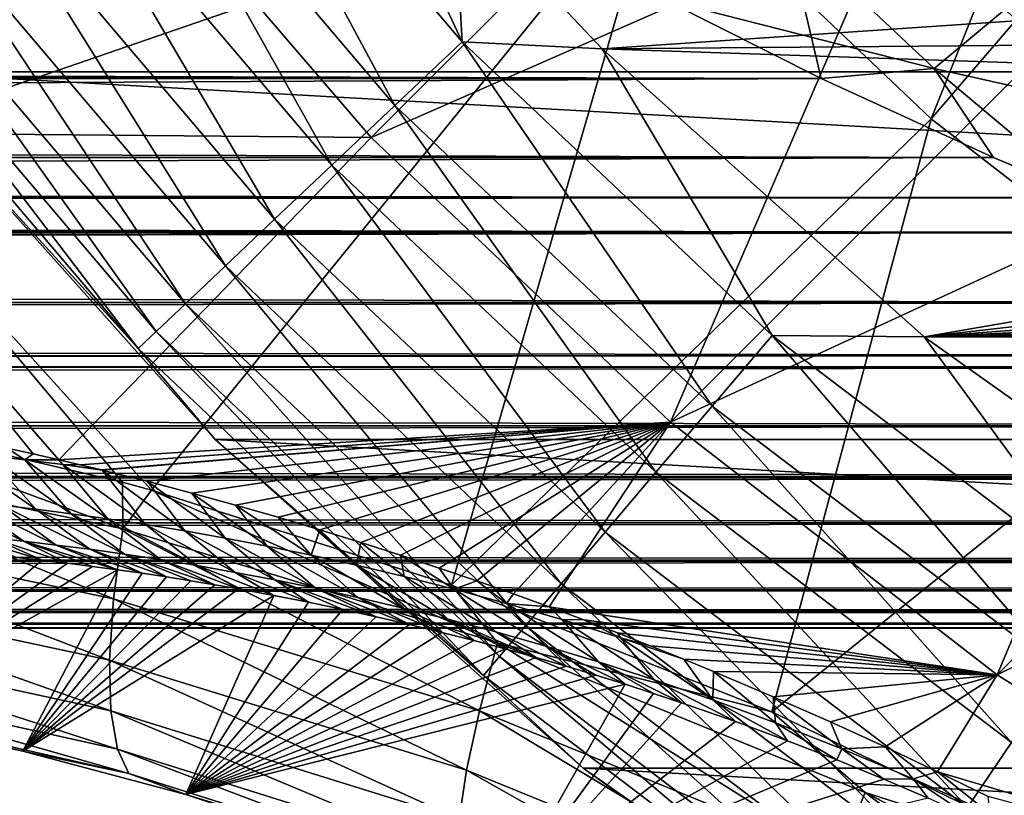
# Model space of a CAD drawing. Header units: metres. Extents: x -99 to 99, y -314 to 25.
# Tile 197 of 256: x 61.47 to 65.94, y -15.76 to -12.23. Entities that reach past the tile are written whole.
import ezdxf

# ---------------------------------------------------------------- set-up
doc = ezdxf.new("R2010")
doc.units = ezdxf.units.M
doc.layers.add('solid_K2442E1000C35', color=7, linetype='CONTINUOUS')

msp = doc.modelspace()

# ---------------------------------------------------------------- linework, layer by layer
at = {"layer": 'solid_K2442E1000C35'}
for points in [[(64.384293, -11.516836, 106.922951), (65.611595, -12.683472, 106.922951), (67.112717, -8.923278, 108.093414)], [(65.611595, -12.683472, 106.922951), (68.063637, -9.827191, 108.093414), (67.112717, -8.923278, 108.093414)], [(65.611595, -12.683472, 106.922951), (66.95063, -13.719959, 106.922951), (68.063637, -9.827191, 108.093414)], [(59.406487, -11.091327, 105.459549), (60.650112, -12.805731, 105.459549), (63.281319, -10.232021, 106.922951)], [(60.650112, -12.805731, 105.459549), (64.384293, -11.516836, 106.922951), (63.281319, -10.232021, 106.922951)], [(92.136826, -12.469543, -4), (60.863178, -12.469543, -4), (59.565697, -10.640945, -4)], [(93.434303, -10.640945, -4), (92.136826, -12.469543, -4), (59.565697, -10.640945, -4)], [(61.887344, -11.108252, -0.150918), (63.174019, -12.62304, -0.150918), (62.222771, -10.853268, -0.037981)], [(62.222771, -10.853268, -0.037981), (63.479908, -12.333285, -0.037981), (62.808762, -10.899543)], [(63.174019, -12.62304, -0.150918), (63.479908, -12.333285, -0.037981), (62.222771, -10.853268, -0.037981)], [(63.479908, -12.333285, -0.037981), (63.442238, -11.650953), (62.808762, -10.899543)], [(63.066658, -12.769343, 67.748955), (61.843727, -11.344799, 67.748955), (64.770187, -11.066545, 61.214134)], [(63.066658, -12.769343, 67.748955), (64.770187, -11.066545, 61.214134), (65.433495, -11.729849, 61.214134)], [(60.345745, -12.744059, 74.414452), (59.196083, -11.133076, 74.414452), (61.843727, -11.344799, 67.748955)], [(61.572655, -11.347474, -0.335373), (62.887035, -12.894884, -0.335373), (61.887344, -11.108252, -0.150918)], [(62.887035, -12.894884, -0.335373), (63.174019, -12.62304, -0.150918), (61.887344, -11.108252, -0.150918)], [(65.263138, -11.236858, 60.955631), (65.341866, -11.158134, 60.914093), (66.661339, -12.337289, 60.914093)], [(66.661339, -12.337289, 60.914093), (65.341866, -11.158134, 60.914093), (66.428314, -11.994281, 60.900002)], [(65.193573, -11.306429, 61.022266), (65.263138, -11.236858, 60.955631), (66.591927, -12.424333, 60.955631)], [(66.591927, -12.424333, 60.955631), (65.263138, -11.236858, 60.955631), (66.661339, -12.337289, 60.914093)], [(65.137085, -11.362916, 61.110237), (65.193573, -11.306429, 61.022266), (66.530579, -12.501255, 61.022266)], [(66.530579, -12.501255, 61.022266), (65.193573, -11.306429, 61.022266), (66.591927, -12.424333, 60.955631)], [(60.345745, -12.744059, 74.414452), (61.843727, -11.344799, 67.748955), (63.066658, -12.769343, 67.748955)], [(61.288277, -11.563652, -0.585731), (62.627697, -13.140542, -0.585731), (61.572655, -11.347474, -0.335373)], [(62.627697, -13.140542, -0.585731), (62.887035, -12.894884, -0.335373), (61.572655, -11.347474, -0.335373)], [(66.480774, -12.563711, 61.110237), (65.433495, -11.729849, 61.214134), (65.137085, -11.362916, 61.110237)], [(66.480774, -12.563711, 61.110237), (65.137085, -11.362916, 61.110237), (66.530579, -12.501255, 61.022266)], [(60.650112, -12.805731, 105.459549), (62.067165, -14.372045, 105.46331), (64.384293, -11.516836, 106.922951)], [(62.067165, -14.372045, 105.46331), (63.431572, -14.80379, 105.735435), (64.384293, -11.516836, 106.922951)], [(63.431572, -14.80379, 105.735435), (65.611595, -12.683472, 106.922951), (64.384293, -11.516836, 106.922951)], [(61.042873, -11.750203, -0.894368), (62.403904, -13.352532, -0.894368), (61.288277, -11.563652, -0.585731)], [(62.403904, -13.352532, -0.894368), (62.627697, -13.140542, -0.585731), (61.288277, -11.563652, -0.585731)], [(63.442238, -11.650953), (64.116867, -12.365596), (70.22097, -11.950884)], [(63.479908, -12.333285, -0.037981), (64.116867, -12.365596), (63.442238, -11.650953)], [(60.84391, -11.901449, -1.25189), (62.222462, -13.524404, -1.25189), (61.042873, -11.750203, -0.894368)], [(62.222462, -13.524404, -1.25189), (62.403904, -13.352532, -0.894368), (61.042873, -11.750203, -0.894368)], [(64.427437, -14.062857, 67.748955), (63.066658, -12.769343, 67.748955), (65.433495, -11.729849, 61.214134)], [(64.427437, -14.062857, 67.748955), (65.433495, -11.729849, 61.214134), (66.134239, -12.353462, 61.214134)], [(66.480774, -12.563711, 61.110237), (66.134239, -12.353462, 61.214134), (65.433495, -11.729849, 61.214134)], [(65.626152, -12.455026, 32.607735), (64.404602, -12.142186, 32.192768), (64.950798, -11.820342, 31.646532)], [(64.95092, -11.820407, 50.35339), (64.404716, -12.142247, 49.807148), (65.112656, -12.49987, 49.291759)], [(65.626152, -12.455026, 32.607735), (64.950798, -11.820342, 31.646532), (66.037819, -12.109879, 31.838676)], [(65.626282, -12.455089, 49.39217), (64.95092, -11.820407, 50.35339), (65.112656, -12.49987, 49.291759)], [(65.626282, -12.455089, 49.39217), (66.037956, -12.109946, 50.16124), (64.95092, -11.820407, 50.35339)], [(60.697453, -12.012784, -1.64741), (62.088898, -13.650921, -1.64741), (60.84391, -11.901449, -1.25189)], [(62.088898, -13.650921, -1.64741), (62.222462, -13.524404, -1.25189), (60.84391, -11.901449, -1.25189)], [(7.278939, -11.919518, 50.106323), (5.877601, -12.450193, 49.366165), (64.367561, -12.122577, 49.834202)], [(64.116867, -12.365596), (70.954681, -12.308506), (70.22097, -11.950884)], [(60.607952, -12.080819, -2.068888), (62.007278, -13.728233, -2.068888), (60.697453, -12.012784, -1.64741)], [(62.007278, -13.728233, -2.068888), (62.088898, -13.650921, -1.64741), (60.697453, -12.012784, -1.64741)], [(60.607952, -12.080819, -2.068888), (60.863369, -12.469796, -2.5), (62.007278, -13.728233, -2.068888)], [(5.877601, -12.450193, 49.366165), (64.404716, -12.142247, 49.807148), (64.367561, -12.122577, 49.834202)], [(65.626152, -12.455026, 32.607735), (66.037819, -12.109879, 31.838676), (66.768379, -12.711277, 32.880463)], [(65.626282, -12.455089, 49.39217), (66.768524, -12.711341, 49.119438), (66.037956, -12.109946, 50.16124)], [(-65.112617, -12.499851, 32.708214), (-64.404602, -12.142186, 32.192768), (65.112617, -12.499852, 32.708214)], [(-64.404602, -12.142186, 32.192768), (64.404602, -12.142186, 32.192768), (65.112617, -12.499852, 32.708214)], [(5.877601, -12.450193, 49.366165), (65.112656, -12.49987, 49.291759), (64.404716, -12.142247, 49.807148)], [(65.626152, -12.455026, 32.607735), (65.112617, -12.499852, 32.708214), (64.404602, -12.142186, 32.192768)], [(64.116867, -12.365596), (71.708656, -12.621129), (70.954681, -12.308506)], [(63.174019, -12.62304, -0.150918), (64.616928, -13.989836, -0.150918), (63.479908, -12.333285, -0.037981)], [(63.479908, -12.333285, -0.037981), (64.889694, -13.668706, -0.037981), (64.116867, -12.365596)], [(64.616928, -13.989836, -0.150918), (64.889694, -13.668706, -0.037981), (63.479908, -12.333285, -0.037981)], [(64.427437, -14.062857, 67.748955), (66.134239, -12.353462, 61.214134), (66.870064, -12.935276, 61.214134)], [(64.116867, -12.365596), (65.580643, -13.675434), (71.708656, -12.621129)], [(64.889694, -13.668706, -0.037981), (65.580643, -13.675434), (64.116867, -12.365596)], [(5.877601, -12.450193, 49.366165), (4.535962, -12.830306, 48.770664), (65.112656, -12.49987, 49.291759)], [(90.642136, -14.142136, -4), (62.357864, -14.142136, -4), (60.863178, -12.469543, -4)], [(60.863369, -12.469796, -2.5), (60.863178, -12.469543, -4), (62.357864, -14.142136, -4)], [(92.136826, -12.469543, -4), (90.642136, -14.142136, -4), (60.863178, -12.469543, -4)], [(62.357864, -14.142136, -2.5), (60.863369, -12.469796, -2.5), (62.357864, -14.142136, -4)], [(62.007278, -13.728233, -2.068888), (60.863369, -12.469796, -2.5), (62.357864, -14.142136, -2.5)], [(65.626152, -12.455026, 32.607735), (65.895966, -12.860032, 33.278629), (65.112617, -12.499852, 32.708214)], [(65.626282, -12.455089, 49.39217), (65.112656, -12.49987, 49.291759), (65.896004, -12.860048, 48.721344)], [(65.626152, -12.455026, 32.607735), (66.325394, -13.042687, 33.591335), (65.895966, -12.860032, 33.278629)], [(65.626152, -12.455026, 32.607735), (66.768379, -12.711277, 32.880463), (66.325394, -13.042687, 33.591335)], [(65.626282, -12.455089, 49.39217), (65.896004, -12.860048, 48.721344), (66.325539, -13.042747, 48.408558)], [(65.626282, -12.455089, 49.39217), (66.325539, -13.042747, 48.408558), (66.768524, -12.711341, 49.119438)], [(-65.895966, -12.860031, 33.278625), (-65.112617, -12.499851, 32.708214), (65.895966, -12.860032, 33.278629)], [(-65.112617, -12.499851, 32.708214), (65.112617, -12.499852, 32.708214), (65.895966, -12.860032, 33.278629)], [(4.535962, -12.830306, 48.770664), (65.896004, -12.860048, 48.721344), (65.112656, -12.49987, 49.291759)], [(65.580643, -13.675434), (72.480141, -12.887613), (71.708656, -12.621129)], [(62.887035, -12.894884, -0.335373), (64.361015, -14.291115, -0.335373), (63.174019, -12.62304, -0.150918)], [(64.361015, -14.291115, -0.335373), (64.616928, -13.989836, -0.150918), (63.174019, -12.62304, -0.150918)], [(63.431572, -14.80379, 105.735435), (64.887856, -15.379548, 105.93705), (65.611595, -12.683472, 106.922951)], [(64.887856, -15.379548, 105.93705), (66.95063, -13.719959, 106.922951), (65.611595, -12.683472, 106.922951)], [(61.647339, -14.234294, 74.400871), (60.345745, -12.744059, 74.414452), (63.066658, -12.769343, 67.748955)], [(61.530289, -14.207775, 74.642212), (60.345745, -12.744059, 74.414452), (61.647339, -14.234294, 74.400871)], [(61.530289, -14.207775, 74.642212), (61.412025, -14.181611, 74.891388), (60.345745, -12.744059, 74.414452)], [(61.647339, -14.234294, 74.400871), (63.066658, -12.769343, 67.748955), (64.427437, -14.062857, 67.748955)], [(4.535962, -12.830306, 48.770664), (3.299618, -13.082698, 48.33778), (65.896004, -12.860048, 48.721344)], [(60.373062, -13.971522, 105.018562), (61.935429, -14.335607, 105.432922), (60.650112, -12.805731, 105.459549)], [(61.935429, -14.335607, 105.432922), (62.067165, -14.372045, 105.46331), (60.650112, -12.805731, 105.459549)], [(-66.325394, -13.042687, 33.591335), (-65.895966, -12.860031, 33.278625), (66.325394, -13.042687, 33.591335)], [(-65.895966, -12.860031, 33.278625), (65.895966, -12.860032, 33.278629), (66.325394, -13.042687, 33.591335)], [(3.299618, -13.082698, 48.33778), (66.325539, -13.042747, 48.408558), (65.896004, -12.860048, 48.721344)], [(65.580643, -13.675434), (73.266304, -13.106987), (72.480141, -12.887613)], [(62.627697, -13.140542, -0.585731), (64.129761, -14.563371, -0.585731), (62.887035, -12.894884, -0.335373)], [(64.129761, -14.563371, -0.585731), (64.361015, -14.291115, -0.335373), (62.887035, -12.894884, -0.335373)], [(65.912086, -15.212066, 67.748955), (64.427437, -14.062857, 67.748955), (66.870064, -12.935276, 61.214134)], [(65.912086, -15.212066, 67.748955), (66.870064, -12.935276, 61.214134), (67.638474, -13.473321, 61.214134)], [(-66.717255, -13.200711, 33.876713), (-66.325394, -13.042687, 33.591335), (66.717255, -13.200711, 33.876713)], [(-66.325394, -13.042687, 33.591335), (66.325394, -13.042687, 33.591335), (66.717255, -13.200711, 33.876713)], [(3.299618, -13.082698, 48.33778), (66.717293, -13.200726, 48.12326), (66.325539, -13.042747, 48.408558)], [(3.299618, -13.082698, 48.33778), (2.149177, -13.241399, 48.047367), (66.717293, -13.200726, 48.12326)], [(65.580643, -13.675434), (74.064301, -13.278452), (73.266304, -13.106987)], [(62.403904, -13.352532, -0.894368), (63.930199, -14.798316, -0.894368), (62.627697, -13.140542, -0.585731)], [(63.930199, -14.798316, -0.894368), (64.129761, -14.563371, -0.585731), (62.627697, -13.140542, -0.585731)], [(-67.575012, -13.519129, 34.501297), (-66.717255, -13.200711, 33.876713), (67.575012, -13.51913, 34.501297)], [(-66.717255, -13.200711, 33.876713), (66.717255, -13.200711, 33.876713), (67.575012, -13.51913, 34.501297)], [(67.575043, -13.519141, 47.49868), (66.717293, -13.200726, 48.12326), (-0.000075, -13.355863, 47.827953)], [(1.059461, -13.328197, 47.881798), (-0.000075, -13.355863, 47.827953), (66.717293, -13.200726, 48.12326)], [(2.149177, -13.241399, 48.047367), (1.059461, -13.328197, 47.881798), (66.717293, -13.200726, 48.12326)], [(65.580643, -13.675434), (74.871216, -13.401381), (74.064301, -13.278452)], [(-0.000075, -13.355863, 47.827953), (-67.575043, -13.519142, 47.498676), (67.575043, -13.519141, 47.49868)], [(62.222462, -13.524404, -1.25189), (63.768402, -14.988796, -1.25189), (62.403904, -13.352532, -0.894368)], [(63.768402, -14.988796, -1.25189), (63.930199, -14.798316, -0.894368), (62.403904, -13.352532, -0.894368)], [(65.580643, -13.675434), (75.684105, -13.475322), (74.871216, -13.401381)], [(65.580643, -13.675434), (76.5, -13.5), (75.684105, -13.475322)], [(65.580643, -13.675434), (87.419357, -13.675435), (76.5, -13.5)], [(65.912086, -15.212066, 67.748955), (67.638474, -13.473321, 61.214134), (68.436874, -13.965777, 61.214134)], [(-68.302826, -13.761291, 46.968826), (68.302826, -13.761291, 46.968826), (67.575043, -13.519141, 47.49868)], [(-67.575043, -13.519142, 47.498676), (-68.302826, -13.761291, 46.968826), (67.575043, -13.519141, 47.49868)], [(-68.30265, -13.761235, 35.031048), (-67.575012, -13.519129, 34.501297), (68.30265, -13.761235, 35.031048)], [(-67.575012, -13.519129, 34.501297), (67.575012, -13.51913, 34.501297), (68.30265, -13.761235, 35.031048)], [(62.088898, -13.650921, -1.64741), (63.6493, -15.129012, -1.64741), (62.222462, -13.524404, -1.25189)], [(63.6493, -15.129012, -1.64741), (63.768402, -14.988796, -1.25189), (62.222462, -13.524404, -1.25189)], [(62.007278, -13.728233, -2.068888), (63.576519, -15.214697, -2.068888), (62.088898, -13.650921, -1.64741)], [(63.576519, -15.214697, -2.068888), (63.6493, -15.129012, -1.64741), (62.088898, -13.650921, -1.64741)], [(64.616928, -13.989836, -0.150918), (66.19915, -15.192613, -0.150918), (64.889694, -13.668706, -0.037981)], [(64.889694, -13.668706, -0.037981), (66.4356, -14.843874, -0.037981), (65.580643, -13.675434)], [(66.19915, -15.192613, -0.150918), (66.4356, -14.843874, -0.037981), (64.889694, -13.668706, -0.037981)], [(65.580643, -13.675434), (67.181786, -14.812853), (87.419357, -13.675435)], [(66.4356, -14.843874, -0.037981), (67.181786, -14.812853), (65.580643, -13.675434)], [(62.007278, -13.728233, -2.068888), (62.357864, -14.142136, -2.5), (63.576519, -15.214697, -2.068888)], [(64.887856, -15.379548, 105.93705), (66.309151, -16.065844, 106.038895), (66.95063, -13.719959, 106.922951)], [(-68.46785, -13.812812, 46.84861), (68.46785, -13.812811, 46.84861), (68.302826, -13.761291, 46.968826)], [(-68.302826, -13.761291, 46.968826), (-68.46785, -13.812812, 46.84861), (68.302826, -13.761291, 46.968826)], [(-68.467812, -13.812801, 35.151363), (-68.30265, -13.761235, 35.031048), (68.467819, -13.812801, 35.151367)], [(-68.30265, -13.761235, 35.031048), (68.30265, -13.761235, 35.031048), (68.467819, -13.812801, 35.151367)], [(-69.393951, -14.079275, 46.174362), (69.393951, -14.079274, 46.174362), (68.46785, -13.812811, 46.84861)], [(-68.46785, -13.812812, 46.84861), (-69.393951, -14.079275, 46.174362), (68.46785, -13.812811, 46.84861)], [(-69.393913, -14.079266, 35.825611), (-68.467812, -13.812801, 35.151363), (69.393921, -14.079266, 35.825615)], [(-68.467812, -13.812801, 35.151363), (68.467819, -13.812801, 35.151367), (69.393921, -14.079266, 35.825615)], [(61.937439, -14.548297, 105.353012), (60.373062, -13.971522, 105.018562), (60.227913, -14.191496, 104.879211)], [(61.937439, -14.548297, 105.353012), (61.935429, -14.335607, 105.432922), (60.373062, -13.971522, 105.018562)], [(64.361015, -14.291115, -0.335373), (65.977318, -15.519794, -0.335373), (64.616928, -13.989836, -0.150918)], [(65.977318, -15.519794, -0.335373), (66.19915, -15.192613, -0.150918), (64.616928, -13.989836, -0.150918)], [(67.505394, -16.205179, 67.748955), (65.912086, -15.212066, 67.748955), (68.436874, -13.965777, 61.214134)], [(-70.321541, -14.309476, 45.498768), (70.321541, -14.309476, 45.498768), (69.393951, -14.079274, 46.174362)], [(-69.393951, -14.079275, 46.174362), (-70.321541, -14.309476, 45.498768), (69.393951, -14.079274, 46.174362)], [(-70.321342, -14.309429, 36.501087), (-69.393913, -14.079266, 35.825611), (70.321342, -14.309429, 36.501087)], [(-69.393913, -14.079266, 35.825611), (69.393921, -14.079266, 35.825615), (70.321342, -14.309429, 36.501087)], [(61.744064, -14.256907, 74.205917), (61.647339, -14.234294, 74.400871), (64.427437, -14.062857, 67.748955)], [(61.83992, -14.280026, 74.016884), (61.744064, -14.256907, 74.205917), (64.427437, -14.062857, 67.748955)], [(61.843479, -14.280896, 74.009941), (61.83992, -14.280026, 74.016884), (64.427437, -14.062857, 67.748955)], [(62.047543, -14.332084, 73.620369), (61.843479, -14.280896, 74.009941), (64.427437, -14.062857, 67.748955)], [(62.250813, -14.385239, 73.24794), (62.047543, -14.332084, 73.620369), (64.427437, -14.062857, 67.748955)], [(62.44965, -14.44009, 72.900314), (62.250813, -14.385239, 73.24794), (64.427437, -14.062857, 67.748955)], [(62.643997, -14.49578, 72.574623), (62.44965, -14.44009, 72.900314), (64.427437, -14.062857, 67.748955)], [(62.833813, -14.552513, 72.27066), (62.643997, -14.49578, 72.574623), (64.427437, -14.062857, 67.748955)], [(63.019032, -14.610114, 71.987381), (62.833813, -14.552513, 72.27066), (64.427437, -14.062857, 67.748955)], [(63.199577, -14.667985, 71.722778), (63.019032, -14.610114, 71.987381), (64.427437, -14.062857, 67.748955)], [(63.375435, -14.726595, 71.477386), (63.199577, -14.667985, 71.722778), (64.427437, -14.062857, 67.748955)], [(63.54668, -14.78525, 71.248703), (63.375435, -14.726595, 71.477386), (64.427437, -14.062857, 67.748955)], [(63.713242, -14.844212, 71.036949), (63.54668, -14.78525, 71.248703), (64.427437, -14.062857, 67.748955)], [(63.87529, -14.903261, 70.840698), (63.713242, -14.844212, 71.036949), (64.427437, -14.062857, 67.748955)], [(63.87529, -14.903261, 70.840698), (64.427437, -14.062857, 67.748955), (65.912086, -15.212066, 67.748955)], [(88.969543, -15.636824, -4), (64.030457, -15.636824, -4), (62.357864, -14.142136, -4)], [(62.357864, -14.142136, -2.5), (62.357864, -14.142136, -4), (64.030457, -15.636824, -4)], [(90.642136, -14.142136, -4), (88.969543, -15.636824, -4), (62.357864, -14.142136, -4)], [(64.030205, -15.63663, -2.5), (62.357864, -14.142136, -2.5), (64.030457, -15.636824, -4)], [(63.576519, -15.214697, -2.068888), (62.357864, -14.142136, -2.5), (64.030205, -15.63663, -2.5)], [(61.491817, -14.233673, 74.812347), (61.324619, -14.214299, 75.216049), (61.412025, -14.181611, 74.891388)], [(61.491817, -14.233673, 74.812347), (61.412025, -14.181611, 74.891388), (61.530289, -14.207775, 74.642212)], [(60.227913, -14.191496, 104.879211), (60.226078, -14.514409, 104.685051), (61.895824, -14.866317, 105.155258)], [(61.937439, -14.548297, 105.353012), (60.227913, -14.191496, 104.879211), (61.895824, -14.866317, 105.155258)], [(61.162636, -14.197424, 75.621262), (61.541779, -14.458804, 75.449257), (61.385471, -14.440722, 75.849144)], [(61.324619, -14.214299, 75.216049), (61.541779, -14.458804, 75.449257), (61.162636, -14.197424, 75.621262)], [(61.324619, -14.214299, 75.216049), (61.702915, -14.479295, 75.051071), (61.541779, -14.458804, 75.449257)], [(61.491817, -14.233673, 74.812347), (61.702915, -14.479295, 75.051071), (61.324619, -14.214299, 75.216049)], [(61.491817, -14.233673, 74.812347), (61.530289, -14.207775, 74.642212), (61.647339, -14.234294, 74.400871)], [(61.664631, -14.255806, 74.410324), (61.491817, -14.233673, 74.812347), (61.647339, -14.234294, 74.400871)], [(61.491817, -14.233673, 74.812347), (61.869232, -14.502432, 74.654785), (61.702915, -14.479295, 75.051071)], [(61.664631, -14.255806, 74.410324), (61.869232, -14.502432, 74.654785), (61.491817, -14.233673, 74.812347)], [(61.664631, -14.255806, 74.410324), (61.647339, -14.234294, 74.400871), (61.744064, -14.256907, 74.205917)], [(61.664631, -14.255806, 74.410324), (61.744064, -14.256907, 74.205917), (61.83992, -14.280026, 74.016884)], [(61.664631, -14.255806, 74.410324), (61.83992, -14.280026, 74.016884), (61.843479, -14.280896, 74.009941)], [(61.664631, -14.255806, 74.410324), (61.843479, -14.280896, 74.009941), (62.041092, -14.528468, 74.260597)], [(61.664631, -14.255806, 74.410324), (62.041092, -14.528468, 74.260597), (61.869232, -14.502432, 74.654785)], [(-71.332657, -14.520413, 44.762657), (71.332657, -14.520413, 44.762657), (70.349525, -14.315865, 45.478394)], [(-70.349525, -14.315865, 45.478394), (-71.332657, -14.520413, 44.762657), (70.349525, -14.315865, 45.478394)], [(-71.332626, -14.520409, 37.237324), (-70.349495, -14.315858, 36.521584), (71.332626, -14.520409, 37.237324)], [(-70.349525, -14.315865, 45.478394), (70.349525, -14.315865, 45.478394), (70.321541, -14.309476, 45.498768)], [(-70.321541, -14.309476, 45.498768), (-70.349525, -14.315865, 45.478394), (70.321541, -14.309476, 45.498768)], [(-70.349495, -14.315858, 36.521584), (-70.321342, -14.309429, 36.501087), (70.349495, -14.315858, 36.521584)], [(-70.349495, -14.315858, 36.521584), (70.349495, -14.315858, 36.521584), (71.332626, -14.520409, 37.237324)], [(-70.321342, -14.309429, 36.501087), (70.321342, -14.309429, 36.501087), (70.349495, -14.315858, 36.521584)], [(62.218864, -14.557665, 73.868721), (61.843479, -14.280896, 74.009941), (62.047543, -14.332084, 73.620369)], [(62.041092, -14.528468, 74.260597), (61.843479, -14.280896, 74.009941), (62.218864, -14.557665, 73.868721)], [(64.129761, -14.563371, -0.585731), (65.776855, -15.815458, -0.585731), (64.361015, -14.291115, -0.335373)], [(65.776855, -15.815458, -0.585731), (65.977318, -15.519794, -0.335373), (64.361015, -14.291115, -0.335373)], [(61.937439, -14.548297, 105.353012), (62.067165, -14.372045, 105.46331), (61.935429, -14.335607, 105.432922)], [(62.403042, -14.590364, 73.479439), (62.047543, -14.332084, 73.620369), (62.250813, -14.385239, 73.24794)], [(62.218864, -14.557665, 73.868721), (62.047543, -14.332084, 73.620369), (62.403042, -14.590364, 73.479439)], [(61.48658, -14.604162, 76.530807), (61.08633, -14.411069, 76.653534), (61.23373, -14.424864, 76.25061)], [(61.48658, -14.604162, 76.530807), (61.342125, -14.588773, 76.934624), (61.08633, -14.411069, 76.653534)], [(63.64085, -15.066605, 105.699265), (62.067165, -14.372045, 105.46331), (61.937439, -14.548297, 105.353012)], [(63.64085, -15.066605, 105.699265), (63.431572, -14.80379, 105.735435), (62.067165, -14.372045, 105.46331)], [(62.594212, -14.626971, 73.093117), (62.250813, -14.385239, 73.24794), (62.44965, -14.44009, 72.900314)], [(62.403042, -14.590364, 73.479439), (62.250813, -14.385239, 73.24794), (62.594212, -14.626971, 73.093117)], [(61.635181, -14.621613, 76.128639), (61.23373, -14.424864, 76.25061), (61.385471, -14.440722, 75.849144)], [(61.635181, -14.621613, 76.128639), (61.48658, -14.604162, 76.530807), (61.23373, -14.424864, 76.25061)], [(61.788139, -14.641285, 75.728271), (61.385471, -14.440722, 75.849144), (61.541779, -14.458804, 75.449257)], [(61.788139, -14.641285, 75.728271), (61.635181, -14.621613, 76.128639), (61.385471, -14.440722, 75.849144)], [(62.792965, -14.667907, 72.710114), (62.44965, -14.44009, 72.900314), (62.643997, -14.49578, 72.574623)], [(62.594212, -14.626971, 73.093117), (62.44965, -14.44009, 72.900314), (62.792965, -14.667907, 72.710114)], [(61.945686, -14.663347, 75.329865), (61.541779, -14.458804, 75.449257), (61.702915, -14.479295, 75.051071)], [(61.945686, -14.663347, 75.329865), (61.788139, -14.641285, 75.728271), (61.541779, -14.458804, 75.449257)], [(62.108116, -14.688021, 74.933617), (61.702915, -14.479295, 75.051071), (61.869232, -14.502432, 74.654785)], [(62.108116, -14.688021, 74.933617), (61.945686, -14.663347, 75.329865), (61.702915, -14.479295, 75.051071)], [(62.792965, -14.667907, 72.710114), (62.643997, -14.49578, 72.574623), (62.833813, -14.552513, 72.27066)], [(-72.337547, -14.690591, 44.030933), (72.337547, -14.690591, 44.030933), (71.332657, -14.520413, 44.762657)], [(-71.332657, -14.520413, 44.762657), (-72.337547, -14.690591, 44.030933), (71.332657, -14.520413, 44.762657)], [(-72.337524, -14.690587, 37.969051), (-71.332626, -14.520409, 37.237324), (72.337532, -14.690587, 37.969051)], [(-71.332626, -14.520409, 37.237324), (71.332626, -14.520409, 37.237324), (72.337532, -14.690587, 37.969051)], [(60.226078, -14.514409, 104.685051), (60.247948, -14.797377, 104.43721), (61.877563, -15.145495, 104.90287)], [(61.895824, -14.866317, 105.155258), (60.226078, -14.514409, 104.685051), (61.877563, -15.145495, 104.90287)], [(62.275764, -14.715552, 74.539787), (61.869232, -14.502432, 74.654785), (62.041092, -14.528468, 74.260597)], [(62.275764, -14.715552, 74.539787), (62.108116, -14.688021, 74.933617), (61.869232, -14.502432, 74.654785)], [(62.448963, -14.746191, 74.148628), (62.041092, -14.528468, 74.260597), (62.218864, -14.557665, 73.868721)], [(62.448963, -14.746191, 74.148628), (62.275764, -14.715552, 74.539787), (62.041092, -14.528468, 74.260597)], [(61.201603, -14.575285, 77.339951), (61.57029, -14.691154, 77.385361), (61.454319, -14.678701, 77.729149)], [(61.342125, -14.588773, 76.934624), (61.57029, -14.691154, 77.385361), (61.201603, -14.575285, 77.339951)], [(61.342125, -14.588773, 76.934624), (61.685368, -14.704512, 77.052765), (61.57029, -14.691154, 77.385361)], [(61.48658, -14.604162, 76.530807), (61.685368, -14.704512, 77.052765), (61.342125, -14.588773, 76.934624)], [(61.937439, -14.548297, 105.353012), (61.895824, -14.866317, 105.155258), (63.559223, -15.375025, 105.498795)], [(63.64085, -15.066605, 105.699265), (61.937439, -14.548297, 105.353012), (63.559223, -15.375025, 105.498795)], [(62.628109, -14.780235, 73.760452), (62.218864, -14.557665, 73.868721), (62.403042, -14.590364, 73.479439)], [(62.628109, -14.780235, 73.760452), (62.448963, -14.746191, 74.148628), (62.218864, -14.557665, 73.868721)], [(62.813717, -14.818069, 73.375687), (62.403042, -14.590364, 73.479439), (62.594212, -14.626971, 73.093117)], [(62.813717, -14.818069, 73.375687), (62.628109, -14.780235, 73.760452), (62.403042, -14.590364, 73.479439)], [(62.792965, -14.667907, 72.710114), (62.833813, -14.552513, 72.27066), (63.000065, -14.71371, 72.330933)], [(63.000065, -14.71371, 72.330933), (62.833813, -14.552513, 72.27066), (63.019032, -14.610114, 71.987381)], [(63.930199, -14.798316, -0.894368), (65.603859, -16.070602, -0.894368), (64.129761, -14.563371, -0.585731)], [(65.603859, -16.070602, -0.894368), (65.776855, -15.815458, -0.585731), (64.129761, -14.563371, -0.585731)], [(61.48658, -14.604162, 76.530807), (61.912643, -14.733781, 76.419106), (61.799465, -14.718712, 76.730431)], [(61.635181, -14.621613, 76.128639), (61.912643, -14.733781, 76.419106), (61.48658, -14.604162, 76.530807)], [(61.48658, -14.604162, 76.530807), (61.799465, -14.718712, 76.730431), (61.685368, -14.704512, 77.052765)], [(61.635181, -14.621613, 76.128639), (62.024887, -14.749695, 76.118538), (61.912643, -14.733781, 76.419106)], [(61.788139, -14.641285, 75.728271), (62.024887, -14.749695, 76.118538), (61.635181, -14.621613, 76.128639)], [(63.006313, -14.860086, 72.994774), (62.594212, -14.626971, 73.093117), (62.792965, -14.667907, 72.710114)], [(63.006313, -14.860086, 72.994774), (62.813717, -14.818069, 73.375687), (62.594212, -14.626971, 73.093117)], [(63.000065, -14.71371, 72.330933), (63.019032, -14.610114, 71.987381), (63.216473, -14.765063, 71.956245)], [(63.216473, -14.765063, 71.956245), (63.019032, -14.610114, 71.987381), (63.199577, -14.667985, 71.722778)], [(60.729233, -15.392888, 103.167709), (61.454319, -14.678701, 77.729149), (61.57029, -14.691154, 77.385361)], [(61.788139, -14.641285, 75.728271), (62.136127, -14.766397, 75.82785), (62.024887, -14.749695, 76.118538)], [(61.945686, -14.663347, 75.329865), (62.136127, -14.766397, 75.82785), (61.788139, -14.641285, 75.728271)], [(61.945686, -14.663347, 75.329865), (62.355495, -14.802036, 75.274734), (62.246315, -14.783836, 75.546333)], [(62.108116, -14.688021, 74.933617), (62.355495, -14.802036, 75.274734), (61.945686, -14.663347, 75.329865)], [(61.945686, -14.663347, 75.329865), (62.246315, -14.783836, 75.546333), (62.136127, -14.766397, 75.82785)], [(63.206501, -14.906749, 72.618248), (62.792965, -14.667907, 72.710114), (63.000065, -14.71371, 72.330933)], [(63.206501, -14.906749, 72.618248), (63.006313, -14.860086, 72.994774), (62.792965, -14.667907, 72.710114)], [(63.443172, -14.822688, 71.586754), (63.199577, -14.667985, 71.722778), (63.375435, -14.726595, 71.477386)], [(63.216473, -14.765063, 71.956245), (63.199577, -14.667985, 71.722778), (63.443172, -14.822688, 71.586754)], [(-73.36058, -14.824803, 43.28587), (73.36058, -14.824803, 43.28587), (72.370667, -14.695542, 44.006832)], [(-72.370667, -14.695542, 44.006832), (-73.36058, -14.824803, 43.28587), (72.370667, -14.695542, 44.006832)], [(-73.360565, -14.824801, 38.714119), (-72.370438, -14.695508, 37.993), (73.360565, -14.824801, 38.714119)], [(-72.370667, -14.695542, 44.006832), (72.370667, -14.695542, 44.006832), (72.337547, -14.690591, 44.030933)], [(-72.337547, -14.690591, 44.030933), (-72.370667, -14.695542, 44.006832), (72.337547, -14.690591, 44.030933)], [(-72.370438, -14.695508, 37.993), (-72.337524, -14.690587, 37.969051), (72.370438, -14.695508, 37.993)], [(-72.370438, -14.695508, 37.993), (72.370438, -14.695508, 37.993), (73.360565, -14.824801, 38.714119)], [(-72.337524, -14.690587, 37.969051), (72.337532, -14.690587, 37.969051), (72.370438, -14.695508, 37.993)], [(60.729233, -15.392888, 103.167709), (61.57029, -14.691154, 77.385361), (61.685368, -14.704512, 77.052765)], [(60.729233, -15.392888, 103.167709), (61.685368, -14.704512, 77.052765), (61.799465, -14.718712, 76.730431)], [(60.729233, -15.392888, 103.167709), (61.799465, -14.718712, 76.730431), (61.912643, -14.733781, 76.419106)], [(62.108116, -14.688021, 74.933617), (62.463646, -14.820965, 75.012665), (62.355495, -14.802036, 75.274734)], [(62.275764, -14.715552, 74.539787), (62.463646, -14.820965, 75.012665), (62.108116, -14.688021, 74.933617)], [(62.275764, -14.715552, 74.539787), (62.623852, -14.850611, 74.63575), (62.463646, -14.820965, 75.012665)], [(62.448963, -14.746191, 74.148628), (62.623852, -14.850611, 74.63575), (62.275764, -14.715552, 74.539787)], [(63.415085, -14.95867, 72.246902), (63.000065, -14.71371, 72.330933), (63.216473, -14.765063, 71.956245)], [(63.415085, -14.95867, 72.246902), (63.206501, -14.906749, 72.618248), (63.000065, -14.71371, 72.330933)], [(61.483051, -15.559291, 103.397919), (60.729233, -15.392888, 103.167709), (61.912643, -14.733781, 76.419106)], [(61.483051, -15.559291, 103.397919), (61.912643, -14.733781, 76.419106), (62.024887, -14.749695, 76.118538)], [(61.483051, -15.559291, 103.397919), (62.024887, -14.749695, 76.118538), (62.136127, -14.766397, 75.82785)], [(61.483051, -15.559291, 103.397919), (62.136127, -14.766397, 75.82785), (62.246315, -14.783836, 75.546333)], [(62.448963, -14.746191, 74.148628), (62.78162, -14.881711, 74.278175), (62.623852, -14.850611, 74.63575)], [(62.628109, -14.780235, 73.760452), (62.78162, -14.881711, 74.278175), (62.448963, -14.746191, 74.148628)], [(63.632893, -15.0165, 71.881554), (63.216473, -14.765063, 71.956245), (63.443172, -14.822688, 71.586754)], [(63.632893, -15.0165, 71.881554), (63.415085, -14.95867, 72.246902), (63.216473, -14.765063, 71.956245)], [(63.443172, -14.822688, 71.586754), (63.375435, -14.726595, 71.477386), (63.54668, -14.78525, 71.248703)], [(60.247948, -14.797377, 104.43721), (60.292732, -15.030352, 104.144478), (61.883301, -15.375923, 104.604805)], [(61.877563, -15.145495, 104.90287), (60.247948, -14.797377, 104.43721), (61.883301, -15.375923, 104.604805)], [(61.483051, -15.559291, 103.397919), (62.246315, -14.783836, 75.546333), (62.355495, -14.802036, 75.274734)], [(61.483051, -15.559291, 103.397919), (62.355495, -14.802036, 75.274734), (62.463646, -14.820965, 75.012665)], [(62.628109, -14.780235, 73.760452), (63.08976, -14.947954, 73.618256), (62.936947, -14.914205, 73.939644)], [(62.813717, -14.818069, 73.375687), (63.08976, -14.947954, 73.618256), (62.628109, -14.780235, 73.760452)], [(62.628109, -14.780235, 73.760452), (62.936947, -14.914205, 73.939644), (62.78162, -14.881711, 74.278175)], [(63.64085, -15.066605, 105.699265), (64.887856, -15.379548, 105.93705), (63.431572, -14.80379, 105.735435)], [(63.443172, -14.822688, 71.586754), (63.54668, -14.78525, 71.248703), (63.681503, -14.887568, 71.223534)], [(63.681503, -14.887568, 71.223534), (63.54668, -14.78525, 71.248703), (63.713242, -14.844212, 71.036949)], [(63.768402, -14.988796, -1.25189), (65.463608, -16.277458, -1.25189), (63.930199, -14.798316, -0.894368)], [(65.463608, -16.277458, -1.25189), (65.603859, -16.070602, -0.894368), (63.930199, -14.798316, -0.894368)], [(-74.398537, -14.921741, 42.530247), (74.398537, -14.921741, 42.530247), (73.36058, -14.824803, 43.28587)], [(-73.36058, -14.824803, 43.28587), (-74.398537, -14.921741, 42.530247), (73.36058, -14.824803, 43.28587)], [(-74.398529, -14.92174, 39.469746), (-73.360565, -14.824801, 38.714119), (74.398529, -14.92174, 39.469746)], [(-73.360565, -14.824801, 38.714119), (73.360565, -14.824801, 38.714119), (74.398529, -14.92174, 39.469746)], [(61.483051, -15.559291, 103.397919), (62.463646, -14.820965, 75.012665), (62.623852, -14.850611, 74.63575)], [(62.224232, -15.755593, 103.595352), (61.483051, -15.559291, 103.397919), (62.623852, -14.850611, 74.63575)], [(62.224232, -15.755593, 103.595352), (62.623852, -14.850611, 74.63575), (62.78162, -14.881711, 74.278175)], [(62.813717, -14.818069, 73.375687), (63.240082, -14.982935, 73.314606), (63.08976, -14.947954, 73.618256)], [(63.006313, -14.860086, 72.994774), (63.240082, -14.982935, 73.314606), (62.813717, -14.818069, 73.375687)], [(63.006313, -14.860086, 72.994774), (63.387867, -15.019033, 73.027252), (63.240082, -14.982935, 73.314606)], [(63.206501, -14.906749, 72.618248), (63.387867, -15.019033, 73.027252), (63.006313, -14.860086, 72.994774)], [(63.860947, -15.081047, 71.523315), (63.443172, -14.822688, 71.586754), (63.681503, -14.887568, 71.223534)], [(63.860947, -15.081047, 71.523315), (63.632893, -15.0165, 71.881554), (63.443172, -14.822688, 71.586754)], [(63.681503, -14.887568, 71.223534), (63.713242, -14.844212, 71.036949), (63.87529, -14.903261, 70.840698)], [(61.895824, -14.866317, 105.155258), (61.877563, -15.145495, 104.90287), (63.500454, -15.645339, 105.242958)], [(63.559223, -15.375025, 105.498795), (61.895824, -14.866317, 105.155258), (63.500454, -15.645339, 105.242958)], [(62.224232, -15.755593, 103.595352), (62.78162, -14.881711, 74.278175), (62.936947, -14.914205, 73.939644)], [(63.681503, -14.887568, 71.223534), (63.87529, -14.903261, 70.840698), (63.933086, -14.960917, 70.86795)], [(64.10054, -15.153364, 71.173759), (63.681503, -14.887568, 71.223534), (63.933086, -14.960917, 70.86795)], [(64.10054, -15.153364, 71.173759), (63.860947, -15.081047, 71.523315), (63.681503, -14.887568, 71.223534)], [(64.032936, -14.962043, 70.65831), (63.87529, -14.903261, 70.840698), (65.912086, -15.212066, 67.748955)], [(63.933086, -14.960917, 70.86795), (63.87529, -14.903261, 70.840698), (64.032936, -14.962043, 70.65831)], [(-75.445076, -14.980346, 40.232372), (-74.44062, -14.924851, 39.500397), (75.445076, -14.980346, 40.232372)], [(-75.445076, -14.980346, 41.767624), (75.445076, -14.980346, 41.767624), (74.44088, -14.92487, 42.499416)], [(-74.44088, -14.92487, 42.499416), (-75.445076, -14.980346, 41.767624), (74.44088, -14.92487, 42.499416)], [(-74.44088, -14.92487, 42.499416), (74.44088, -14.92487, 42.499416), (74.398537, -14.921741, 42.530247)], [(-74.398537, -14.921741, 42.530247), (-74.44088, -14.92487, 42.499416), (74.398537, -14.921741, 42.530247)], [(-74.44062, -14.924851, 39.500397), (-74.398529, -14.92174, 39.469746), (74.44062, -14.924851, 39.500401)], [(-74.44062, -14.924851, 39.500397), (74.44062, -14.924851, 39.500401), (75.445076, -14.980346, 40.232372)], [(-74.398529, -14.92174, 39.469746), (74.398529, -14.92174, 39.469746), (74.44062, -14.924851, 39.500401)], [(62.224232, -15.755593, 103.595352), (62.936947, -14.914205, 73.939644), (63.08976, -14.947954, 73.618256)], [(62.224232, -15.755593, 103.595352), (63.08976, -14.947954, 73.618256), (63.240082, -14.982935, 73.314606)], [(63.206501, -14.906749, 72.618248), (63.533096, -15.056163, 72.755424), (63.387867, -15.019033, 73.027252)], [(63.415085, -14.95867, 72.246902), (63.533096, -15.056163, 72.755424), (63.206501, -14.906749, 72.618248)], [(-76.5, -15, 41), (76.5, -15, 41), (75.445076, -14.980346, 41.767624)], [(-75.445076, -14.980346, 41.767624), (-76.5, -15, 41), (75.445076, -14.980346, 41.767624)], [(-75.445076, -14.980346, 40.232372), (76.5, -15, 41), (-76.5, -15, 41)], [(-75.445076, -14.980346, 40.232372), (75.445076, -14.980346, 40.232372), (76.5, -15, 41)], [(62.224232, -15.755593, 103.595352), (63.240082, -14.982935, 73.314606), (63.387867, -15.019033, 73.027252)], [(63.415085, -14.95867, 72.246902), (63.815857, -15.133256, 72.257256), (63.675777, -15.09428, 72.499306)], [(63.632893, -15.0165, 71.881554), (63.815857, -15.133256, 72.257256), (63.415085, -14.95867, 72.246902)], [(63.415085, -14.95867, 72.246902), (63.675777, -15.09428, 72.499306), (63.533096, -15.056163, 72.755424)], [(63.6493, -15.129012, -1.64741), (65.360367, -16.429731, -1.64741), (63.768402, -14.988796, -1.25189)], [(65.360367, -16.429731, -1.64741), (65.463608, -16.277458, -1.25189), (63.768402, -14.988796, -1.25189)], [(63.933086, -14.960917, 70.86795), (64.032936, -14.962043, 70.65831), (64.199684, -15.044122, 70.521652)], [(64.353035, -15.234592, 70.834595), (63.933086, -14.960917, 70.86795), (64.199684, -15.044122, 70.521652)], [(64.353035, -15.234592, 70.834595), (64.10054, -15.153364, 71.173759), (63.933086, -14.960917, 70.86795)], [(64.186172, -15.020881, 70.490173), (64.032936, -14.962043, 70.65831), (65.912086, -15.212066, 67.748955)], [(64.199684, -15.044122, 70.521652), (64.032936, -14.962043, 70.65831), (64.186172, -15.020881, 70.490173)], [(60.292732, -15.030352, 104.144478), (60.358841, -15.205068, 103.817253), (61.91283, -15.549419, 104.271637)], [(61.883301, -15.375923, 104.604805), (60.292732, -15.030352, 104.144478), (61.91283, -15.549419, 104.271637)], [(62.224232, -15.755593, 103.595352), (63.387867, -15.019033, 73.027252), (63.533096, -15.056163, 72.755424)], [(63.632893, -15.0165, 71.881554), (63.953346, -15.173052, 72.029579), (63.815857, -15.133256, 72.257256)], [(63.860947, -15.081047, 71.523315), (63.953346, -15.173052, 72.029579), (63.632893, -15.0165, 71.881554)], [(64.335426, -15.079408, 70.334061), (64.186172, -15.020881, 70.490173), (65.912086, -15.212066, 67.748955)], [(64.199684, -15.044122, 70.521652), (64.186172, -15.020881, 70.490173), (64.335426, -15.079408, 70.334061)], [(62.224232, -15.755593, 103.595352), (63.533096, -15.056163, 72.755424), (63.675777, -15.09428, 72.499306)], [(63.64085, -15.066605, 105.699265), (63.559223, -15.375025, 105.498795), (65.191689, -16.040392, 105.708183)], [(65.312683, -15.746347, 105.910355), (64.887856, -15.379548, 105.93705), (63.64085, -15.066605, 105.699265)], [(65.312683, -15.746347, 105.910355), (63.64085, -15.066605, 105.699265), (65.191689, -16.040392, 105.708183)], [(63.860947, -15.081047, 71.523315), (64.220512, -15.25476, 71.613907), (64.088234, -15.213584, 71.815453)], [(64.10054, -15.153364, 71.173759), (64.220512, -15.25476, 71.613907), (63.860947, -15.081047, 71.523315)], [(63.860947, -15.081047, 71.523315), (64.088234, -15.213584, 71.815453), (63.953346, -15.173052, 72.029579)], [(64.199684, -15.044122, 70.521652), (64.335426, -15.079408, 70.334061), (64.487328, -15.140585, 70.183876)], [(64.620193, -15.32629, 70.508591), (64.199684, -15.044122, 70.521652), (64.487328, -15.140585, 70.183876)], [(64.620193, -15.32629, 70.508591), (64.353035, -15.234592, 70.834595), (64.199684, -15.044122, 70.521652)], [(64.487328, -15.140585, 70.183876), (64.335426, -15.079408, 70.334061), (65.912086, -15.212066, 67.748955)], [(62.224232, -15.755593, 103.595352), (63.675777, -15.09428, 72.499306), (63.815857, -15.133256, 72.257256)], [(61.877563, -15.145495, 104.90287), (61.883301, -15.375923, 104.604805), (63.466618, -15.867951, 104.940849)], [(63.500454, -15.645339, 105.242958), (61.877563, -15.145495, 104.90287), (63.466618, -15.867951, 104.940849)], [(62.224232, -15.755593, 103.595352), (63.815857, -15.133256, 72.257256), (63.953346, -15.173052, 72.029579)], [(62.224232, -15.755593, 103.595352), (63.953346, -15.173052, 72.029579), (64.088234, -15.213584, 71.815453)], [(63.576519, -15.214697, -2.068888), (65.297279, -16.522781, -2.068888), (63.6493, -15.129012, -1.64741)], [(65.297279, -16.522781, -2.068888), (65.360367, -16.429731, -1.64741), (63.6493, -15.129012, -1.64741)], [(64.10054, -15.153364, 71.173759), (64.477242, -15.338823, 71.248344), (64.350204, -15.296547, 71.425331)], [(64.353035, -15.234592, 70.834595), (64.477242, -15.338823, 71.248344), (64.10054, -15.153364, 71.173759)], [(64.10054, -15.153364, 71.173759), (64.350204, -15.296547, 71.425331), (64.220512, -15.25476, 71.613907)], [(64.622055, -15.196044, 70.057594), (64.487328, -15.140585, 70.183876), (65.912086, -15.212066, 67.748955)], [(64.620193, -15.32629, 70.508591), (64.487328, -15.140585, 70.183876), (64.622055, -15.196044, 70.057594)], [(60.358841, -15.205068, 103.817253), (60.443939, -15.315322, 103.46714), (61.965107, -15.659829, 103.915192)], [(61.91283, -15.549419, 104.271637), (60.358841, -15.205068, 103.817253), (61.965107, -15.659829, 103.915192)], [(62.224232, -15.755593, 103.595352), (64.088234, -15.213584, 71.815453), (64.220512, -15.25476, 71.613907)], [(63.576519, -15.214697, -2.068888), (64.030205, -15.63663, -2.5), (65.297279, -16.522781, -2.068888)], [(64.903984, -15.430279, 70.199097), (64.620193, -15.32629, 70.508591), (64.622055, -15.196044, 70.057594)], [(64.894501, -15.311552, 69.821884), (64.622055, -15.196044, 70.057594), (65.912086, -15.212066, 67.748955)], [(64.903984, -15.430279, 70.199097), (64.622055, -15.196044, 70.057594), (64.894501, -15.311552, 69.821884)], [(65.154259, -15.426127, 69.62233), (64.894501, -15.311552, 69.821884), (65.912086, -15.212066, 67.748955)], [(65.402809, -15.539821, 69.454422), (65.154259, -15.426127, 69.62233), (65.912086, -15.212066, 67.748955)], [(65.641525, -15.652764, 69.314468), (65.402809, -15.539821, 69.454422), (65.912086, -15.212066, 67.748955)], [(65.641525, -15.652764, 69.314468), (65.912086, -15.212066, 67.748955), (67.505394, -16.205179, 67.748955)], [(63.666939, -16.234766, 103.895271), (62.224232, -15.755593, 103.595352), (64.220512, -15.25476, 71.613907)], [(63.666939, -16.234766, 103.895271), (64.220512, -15.25476, 71.613907), (64.350204, -15.296547, 71.425331)], [(64.353035, -15.234592, 70.834595), (64.723434, -15.424631, 70.928772), (64.477242, -15.338823, 71.248344)], [(64.620193, -15.32629, 70.508591), (64.723434, -15.424631, 70.928772), (64.353035, -15.234592, 70.834595)], [(63.666939, -16.234766, 103.895271), (64.350204, -15.296547, 71.425331), (64.477242, -15.338823, 71.248344)], [(60.443939, -15.315322, 103.46714), (60.729233, -15.392888, 103.167709), (61.483051, -15.559291, 103.397919)], [(61.965107, -15.659829, 103.915192), (60.443939, -15.315322, 103.46714), (61.483051, -15.559291, 103.397919)], [(63.666939, -16.234766, 103.895271), (64.477242, -15.338823, 71.248344), (64.723434, -15.424631, 70.928772)], [(64.620193, -15.32629, 70.508591), (64.958855, -15.511532, 70.651566), (64.723434, -15.424631, 70.928772)], [(64.903984, -15.430279, 70.199097), (64.958855, -15.511532, 70.651566), (64.620193, -15.32629, 70.508591)], [(65.206451, -15.548736, 69.910965), (64.894501, -15.311552, 69.821884), (65.154259, -15.426127, 69.62233)], [(65.206451, -15.548736, 69.910965), (64.903984, -15.430279, 70.199097), (64.894501, -15.311552, 69.821884)], [(61.883301, -15.375923, 104.604805), (61.91283, -15.549419, 104.271637), (63.458916, -16.03496, 104.603172)], [(63.466618, -15.867951, 104.940849), (61.883301, -15.375923, 104.604805), (63.458916, -16.03496, 104.603172)], [(63.559223, -15.375025, 105.498795), (63.500454, -15.645339, 105.242958), (65.093002, -16.296669, 105.450195)], [(65.191689, -16.040392, 105.708183), (63.559223, -15.375025, 105.498795), (65.093002, -16.296669, 105.450195)], [(65.312683, -15.746347, 105.910355), (66.309151, -16.065844, 106.038895), (64.887856, -15.379548, 105.93705)], [(63.666939, -16.234766, 103.895271), (64.723434, -15.424631, 70.928772), (64.958855, -15.511532, 70.651566)], [(64.903984, -15.430279, 70.199097), (65.183266, -15.598876, 70.413422), (64.958855, -15.511532, 70.651566)], [(65.206451, -15.548736, 69.910965), (65.183266, -15.598876, 70.413422), (64.903984, -15.430279, 70.199097)], [(65.206451, -15.548736, 69.910965), (65.154259, -15.426127, 69.62233), (65.402809, -15.539821, 69.454422)], [(63.666939, -16.234766, 103.895271), (64.958855, -15.511532, 70.651566), (65.183266, -15.598876, 70.413422)], [(65.776855, -15.815458, -0.585731), (67.549667, -16.882124, -0.585731), (65.977318, -15.519794, -0.335373)], [(61.965107, -15.659829, 103.915192), (61.483051, -15.559291, 103.397919), (62.224232, -15.755593, 103.595352)], [(61.91283, -15.549419, 104.271637), (61.965107, -15.659829, 103.915192), (63.477627, -16.14044, 104.241928)], [(63.458916, -16.03496, 104.603172), (61.91283, -15.549419, 104.271637), (63.477627, -16.14044, 104.241928)], [(65.206451, -15.548736, 69.910965), (65.396553, -15.686052, 70.211151), (65.183266, -15.598876, 70.413422)], [(65.529739, -15.684282, 69.65094), (65.206451, -15.548736, 69.910965), (65.402809, -15.539821, 69.454422)], [(65.529739, -15.684282, 69.65094), (65.396553, -15.686052, 70.211151), (65.206451, -15.548736, 69.910965)], [(65.529739, -15.684282, 69.65094), (65.402809, -15.539821, 69.454422), (65.641525, -15.652764, 69.314468)], [(63.666939, -16.234766, 103.895271), (65.183266, -15.598876, 70.413422), (65.396553, -15.686052, 70.211151)], [(63.477627, -16.14044, 104.241928), (61.965107, -15.659829, 103.915192), (62.224232, -15.755593, 103.595352)], [(63.500454, -15.645339, 105.242958), (63.466618, -15.867951, 104.940849), (65.020119, -16.506084, 105.145554)], [(65.093002, -16.296669, 105.450195), (63.500454, -15.645339, 105.242958), (65.020119, -16.506084, 105.145554)], [(64.030205, -15.63663, -2.5), (64.030457, -15.636824, -4), (65.859055, -16.934303, -4)], [(65.85936, -16.934484, -2.5), (64.030205, -15.63663, -2.5), (65.859055, -16.934303, -4)], [(65.297279, -16.522781, -2.068888), (64.030205, -15.63663, -2.5), (65.85936, -16.934484, -2.5)], [(87.140945, -16.934303, -4), (65.859055, -16.934303, -4), (64.030457, -15.636824, -4)], [(88.969543, -15.636824, -4), (87.140945, -16.934303, -4), (64.030457, -15.636824, -4)], [(65.874916, -15.839423, 69.42794), (65.529739, -15.684282, 69.65094), (65.641525, -15.652764, 69.314468)], [(65.871605, -15.765245, 69.199814), (65.641525, -15.652764, 69.314468), (67.505394, -16.205179, 67.748955)], [(65.874916, -15.839423, 69.42794), (65.641525, -15.652764, 69.314468), (65.871605, -15.765245, 69.199814)], [(63.666939, -16.234766, 103.895271), (65.396553, -15.686052, 70.211151), (65.598686, -15.772508, 70.041618)], [(65.529739, -15.684282, 69.65094), (65.598686, -15.772508, 70.041618), (65.396553, -15.686052, 70.211151)], [(65.529739, -15.684282, 69.65094), (65.789993, -15.857821, 69.900764), (65.598686, -15.772508, 70.041618)], [(65.874916, -15.839423, 69.42794), (65.789993, -15.857821, 69.900764), (65.529739, -15.684282, 69.65094)], [(65.312683, -15.746347, 105.910355), (65.191689, -16.040392, 105.708183), (66.767761, -16.856895, 105.778542)], [(66.926559, -16.58185, 105.981293), (66.309151, -16.065844, 106.038895), (65.312683, -15.746347, 105.910355)], [(66.926559, -16.58185, 105.981293), (65.312683, -15.746347, 105.910355), (66.767761, -16.856895, 105.778542)], [(63.477627, -16.14044, 104.241928), (62.224232, -15.755593, 103.595352), (63.666939, -16.234766, 103.895271)]]:
    msp.add_3dface(points, dxfattribs=at)

doc.saveas('drawing.dxf')
